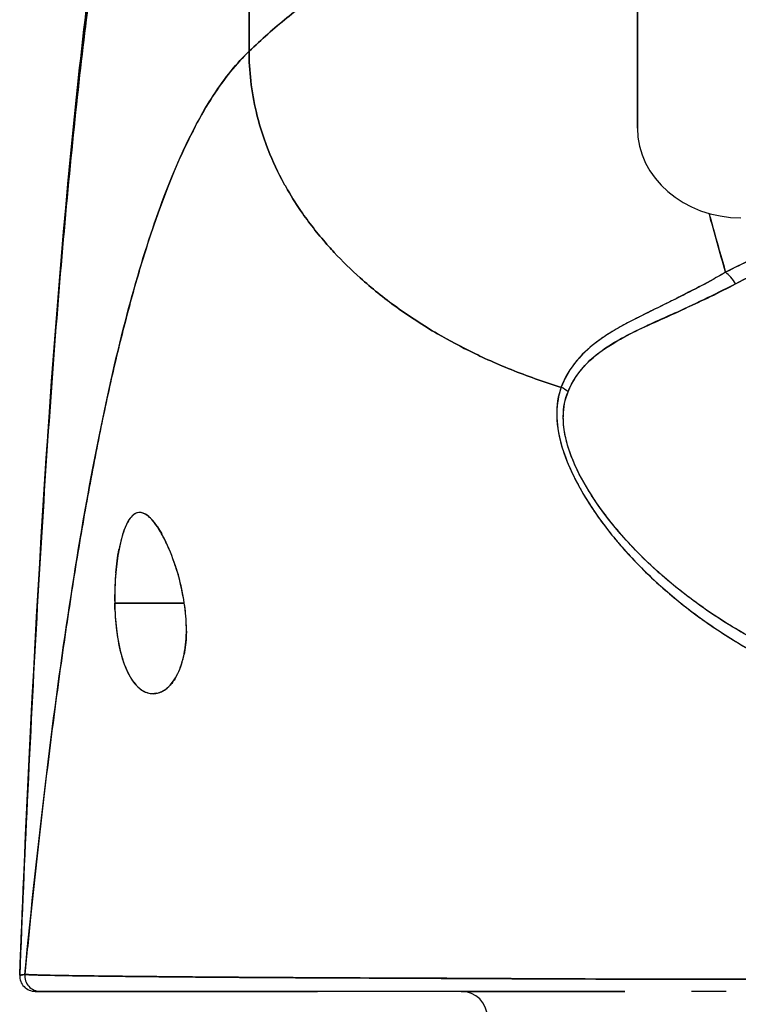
# Model space of a CAD drawing. Extents: x 785 to 1232, y 18 to 306.
# Tile 7 of 232: x 904.721 to 905.267, y 109.69 to 110.438. Entities that reach past the tile are written whole.
import ezdxf

# ---------------------------------------------------------------- set-up
doc = ezdxf.new("R2010")
doc.units = 0
doc.header["$LTSCALE"] = 4
doc.header["$MEASUREMENT"] = 0
doc.layers.get('0').update_dxf_attribs({"linetype": 'CONTINUOUS'})

msp = doc.modelspace()

# ---------------------------------------------------------------- linework, layer by layer
for p, q in [((904.8951, 110.41431), (904.8951, 110.69957)), ((904.8951, 110.69957), (904.8951, 110.41431)), ((905.19038, 110.35589), (905.19038, 110.53247)), ((905.19038, 110.53247), (905.19038, 110.35589)), ((905.22975, 110.23125), (905.22975, 110.23119)), ((905.22975, 110.23119), (905.22975, 110.23125)), ((905.21006, 110.21143), (905.21006, 110.21112)), ((905.1638, 110.05575), (905.16381, 110.05575)), ((905.17059, 110.05575), (905.17069, 110.05575)), ((904.79291, 109.99472), (904.84585, 109.99472)), ((904.84585, 109.99472), (904.79291, 109.99472)), ((905.2233, 109.99472), (905.22334, 109.99472)), ((905.22334, 109.99472), (905.2233, 109.99472)), ((905.08914, 109.70913), (905.08914, 109.70915)), ((905.09097, 109.70913), (905.09097, 109.70914)), ((905.10714, 109.70906), (905.10714, 109.70905)), ((905.22233, 109.70872), (905.22233, 109.70872)), ((905.22975, 109.70872), (905.22975, 109.70872))]:
    msp.add_line(p, q)
for centre, radius, start, end in [((904.73248, 109.71126), 0.01181, 177.72417, 270), ((904.73248, 109.71126), 0.01181, 177.72417, 270), ((905.05652, 109.67976), 0.01969, 0, 90)]:
    msp.add_arc(centre, radius, start, end)
for centre, major_axis, ratio, start_param, end_param in [((905.26912, 110.35589), (-0.07874, 0), 0.866025, 0, 1.570796), ((905.25744, 110.23073), (-0.00951, 0.01768), 0.499901, 4.830882, 5.460411), ((905.25744, 110.23073), (0.00951, -0.01768), 0.499899, 1.6893, 2.318827), ((905.12449, 110.14547), (0.01865, -0.00744), 0.769724, 1.130256, 1.447596), ((905.12449, 110.14547), (-0.01865, 0.00744), 0.769703, 4.272056, 4.589451), ((904.73635, 109.71126), (0, -0.01181), 0.999969, 4.618394, 6.283185), ((904.73635, 109.71126), (-0.00111, -0.01176), 0.999969, 4.712389, 6.37718)]:
    msp.add_ellipse(centre, major_axis=major_axis, ratio=ratio, start_param=start_param, end_param=end_param)
for points, knots in [([(905.09195, 110.58658), (905.087, 110.57716), (905.0814, 110.5686), (905.07523, 110.56067), (905.06907, 110.55274), (905.06235, 110.54545), (905.05516, 110.53856), (905.04797, 110.53167), (905.04031, 110.52518), (905.03228, 110.51888), (905.02424, 110.51259), (905.01584, 110.50647), (905.00714, 110.50034), (904.99845, 110.49421), (904.98948, 110.48806), (904.98031, 110.4817), (904.97114, 110.47533), (904.96178, 110.46876), (904.95232, 110.4618), (904.94286, 110.45485), (904.9333, 110.44751), (904.92374, 110.43964), (904.91417, 110.43177), (904.90459, 110.42337), (904.8951, 110.41431)], [0, 0, 0, 0, 0.125, 0.125, 0.125, 0.25, 0.25, 0.25, 0.375, 0.375, 0.375, 0.5, 0.5, 0.5, 0.625, 0.625, 0.625, 0.75, 0.75, 0.75, 0.875001, 0.875001, 0.875001, 1, 1, 1, 1]), ([(904.8951, 110.41431), (904.90459, 110.42337), (904.91416, 110.43177), (904.92373, 110.43964), (904.9333, 110.44751), (904.94286, 110.45484), (904.95231, 110.4618), (904.96177, 110.46876), (904.97113, 110.47533), (904.9803, 110.48169), (904.98947, 110.48806), (904.99845, 110.49421), (905.00714, 110.50034), (905.01583, 110.50647), (905.02424, 110.51258), (905.03227, 110.51888), (905.04031, 110.52518), (905.04797, 110.53167), (905.05516, 110.53856), (905.06235, 110.54545), (905.06907, 110.55274), (905.07523, 110.56067), (905.0814, 110.5686), (905.087, 110.57716), (905.09195, 110.58658)], [0, 0, 0, 0, 0.124961, 0.124961, 0.124961, 0.249967, 0.249967, 0.249967, 0.374972, 0.374972, 0.374972, 0.499978, 0.499978, 0.499978, 0.624983, 0.624983, 0.624983, 0.749989, 0.749989, 0.749989, 0.874994, 0.874994, 0.874994, 1, 1, 1, 1]), ([(904.72068, 109.71173), (904.72986, 109.94075), (904.74191, 110.15925), (904.7688, 110.42982), (904.77803, 110.50571), (904.78991, 110.57754)], [0, 0, 0, 0, 1.849259, 1.849259, 2.628416, 2.628416, 2.628416, 2.628416]), ([(904.72068, 109.71173), (904.72272, 109.76254), (904.72485, 109.81134), (904.72709, 109.85812), (904.72933, 109.9049), (904.73166, 109.94966), (904.7341, 109.99241), (904.73653, 110.03516), (904.73907, 110.0759), (904.7417, 110.11467), (904.74434, 110.15345), (904.74707, 110.19025), (904.74991, 110.22514), (904.75274, 110.26003), (904.75568, 110.293), (904.75871, 110.32412), (904.76175, 110.35525), (904.76488, 110.38453), (904.76812, 110.41205), (904.77135, 110.43956), (904.77469, 110.46531), (904.77812, 110.48939), (904.78155, 110.51346), (904.78509, 110.53586), (904.78872, 110.55668), (904.78921, 110.55949), (904.78971, 110.56228), (904.7902, 110.56504)], [0, 0, 0, 0, 0.122921, 0.122921, 0.122921, 0.245842, 0.245842, 0.245842, 0.368763, 0.368763, 0.368763, 0.491684, 0.491684, 0.491684, 0.614605, 0.614605, 0.614605, 0.737526, 0.737526, 0.737526, 0.860447, 0.860447, 0.860447, 0.983368, 0.983368, 0.983368, 1, 1, 1, 1]), ([(904.7902, 110.56504), (904.78642, 110.54395), (904.78274, 110.52119), (904.77917, 110.49664), (904.77559, 110.4721), (904.77213, 110.44577), (904.76877, 110.41756), (904.76541, 110.38935), (904.76216, 110.35926), (904.75901, 110.32719), (904.75587, 110.29513), (904.75283, 110.26109), (904.7499, 110.22501), (904.74697, 110.18893), (904.74414, 110.1508), (904.74142, 110.11055), (904.73871, 110.07031), (904.7361, 110.02796), (904.73359, 109.98347), (904.73109, 109.93897), (904.72869, 109.89232), (904.7264, 109.84351), (904.72441, 109.80121), (904.72251, 109.75728), (904.72068, 109.71173)], [0, 0, 0, 0, 0.127116, 0.127116, 0.127116, 0.254233, 0.254233, 0.254233, 0.381349, 0.381349, 0.381349, 0.508466, 0.508466, 0.508466, 0.635582, 0.635582, 0.635582, 0.762699, 0.762699, 0.762699, 0.889815, 0.889815, 0.889815, 1, 1, 1, 1]), ([(904.8951, 110.41431), (904.89033, 110.40976), (904.88563, 110.40463), (904.881, 110.39889), (904.87637, 110.39316), (904.87182, 110.38682), (904.86733, 110.37986), (904.86285, 110.3729), (904.85844, 110.36531), (904.8541, 110.35707), (904.84976, 110.34884), (904.84549, 110.33995), (904.84129, 110.33039), (904.83709, 110.32083), (904.83297, 110.31061), (904.82892, 110.29969), (904.82486, 110.28878), (904.82088, 110.27717), (904.81697, 110.26486), (904.81307, 110.25255), (904.80923, 110.23953), (904.80546, 110.2258), (904.8017, 110.21206), (904.79801, 110.19761), (904.79439, 110.18243), (904.79076, 110.16724), (904.78722, 110.15133), (904.78374, 110.13468), (904.78026, 110.11803), (904.77686, 110.10064), (904.77352, 110.08251), (904.77019, 110.06438), (904.76693, 110.04551), (904.76374, 110.02591), (904.76055, 110.0063), (904.75743, 109.98595), (904.75439, 109.96487), (904.75134, 109.94379), (904.74837, 109.92198), (904.74547, 109.89945), (904.74257, 109.87691), (904.73974, 109.85365), (904.73698, 109.82969), (904.73422, 109.80573), (904.73154, 109.78106), (904.72892, 109.7557), (904.72745, 109.74147), (904.72601, 109.72702), (904.72459, 109.71237)], [0, 0, 0, 0, 0.06426, 0.06426, 0.06426, 0.128523, 0.128523, 0.128523, 0.192785, 0.192785, 0.192785, 0.257047, 0.257047, 0.257047, 0.321309, 0.321309, 0.321309, 0.385571, 0.385571, 0.385571, 0.449834, 0.449834, 0.449834, 0.514096, 0.514096, 0.514096, 0.578358, 0.578358, 0.578358, 0.64262, 0.64262, 0.64262, 0.706882, 0.706882, 0.706882, 0.771145, 0.771145, 0.771145, 0.835407, 0.835407, 0.835407, 0.899669, 0.899669, 0.899669, 0.963931, 0.963931, 0.963931, 1, 1, 1, 1]), ([(904.72459, 109.71237), (904.72952, 109.76317), (904.73472, 109.81143), (904.74019, 109.85698), (904.74566, 109.90254), (904.7514, 109.94539), (904.75742, 109.98546), (904.76344, 110.02552), (904.76972, 110.0628), (904.77628, 110.09727), (904.78285, 110.13175), (904.78968, 110.16342), (904.79678, 110.19233), (904.80389, 110.22125), (904.81127, 110.24741), (904.81892, 110.2709), (904.82657, 110.29439), (904.83449, 110.31523), (904.84268, 110.33353), (904.85088, 110.35183), (904.85934, 110.36761), (904.86808, 110.38102), (904.87682, 110.39442), (904.88582, 110.40546), (904.8951, 110.41431)], [0, 0, 0, 0, 0.125007, 0.125007, 0.125007, 0.250015, 0.250015, 0.250015, 0.375022, 0.375022, 0.375022, 0.50003, 0.50003, 0.50003, 0.625037, 0.625037, 0.625037, 0.750045, 0.750045, 0.750045, 0.875052, 0.875052, 0.875052, 1, 1, 1, 1]), ([(904.8951, 110.41431), (904.8951, 110.40697), (904.89552, 110.39943), (904.89639, 110.39184), (904.89731, 110.38384), (904.89872, 110.37578), (904.90064, 110.36779), (904.90121, 110.36541), (904.90183, 110.36303), (904.90249, 110.36066), (904.90417, 110.35458), (904.90614, 110.34857), (904.90838, 110.34264), (904.91167, 110.3339), (904.91554, 110.32532), (904.91998, 110.31691), (904.9214, 110.31422), (904.92288, 110.31155), (904.92442, 110.3089), (904.92789, 110.3029), (904.93167, 110.29698), (904.93572, 110.29116), (904.94175, 110.28252), (904.94839, 110.27411), (904.95563, 110.26599), (904.95701, 110.26444), (904.95841, 110.2629), (904.95983, 110.26137), (904.96604, 110.2547), (904.97265, 110.24823), (904.97963, 110.24197), (904.98397, 110.23809), (904.98844, 110.23428), (904.99307, 110.23057), (904.99769, 110.22685), (905.00245, 110.22321), (905.00735, 110.21967), (905.01228, 110.21611), (905.01735, 110.21264), (905.02255, 110.20926), (905.02773, 110.2059), (905.03304, 110.20264), (905.03848, 110.19947), (905.04722, 110.19437), (905.0563, 110.18953), (905.06567, 110.18496), (905.06785, 110.1839), (905.07005, 110.18285), (905.07226, 110.18182), (905.07806, 110.17912), (905.08396, 110.17653), (905.08995, 110.17405), (905.0959, 110.17158), (905.10194, 110.16923), (905.10805, 110.167), (905.11412, 110.16478), (905.12025, 110.16267), (905.12644, 110.16069), (905.12844, 110.16004), (905.13045, 110.15942), (905.13246, 110.1588)], [0, 0, 0, 0, 0.070424, 0.070424, 0.070424, 0.144534, 0.144534, 0.144534, 0.166667, 0.166667, 0.166667, 0.223343, 0.223343, 0.223343, 0.306734, 0.306734, 0.306734, 0.333333, 0.333333, 0.333333, 0.393545, 0.393545, 0.393545, 0.482972, 0.482972, 0.482972, 0.5, 0.5, 0.5, 0.574383, 0.574383, 0.574383, 0.620537, 0.620537, 0.620537, 0.666667, 0.666667, 0.666667, 0.713018, 0.713018, 0.713018, 0.759127, 0.759127, 0.759127, 0.833333, 0.833333, 0.833333, 0.850626, 0.850626, 0.850626, 0.895889, 0.895889, 0.895889, 0.940848, 0.940848, 0.940848, 0.985537, 0.985537, 0.985537, 1, 1, 1, 1]), ([(905.13246, 110.1588), (905.13045, 110.15942), (905.12844, 110.16004), (905.12644, 110.16069), (905.12025, 110.16267), (905.11412, 110.16478), (905.10805, 110.167), (905.10194, 110.16923), (905.0959, 110.17158), (905.08995, 110.17405), (905.08396, 110.17653), (905.07806, 110.17912), (905.07226, 110.18182), (905.07004, 110.18286), (905.06784, 110.18391), (905.06565, 110.18497), (905.05629, 110.18953), (905.04722, 110.19437), (905.03848, 110.19947), (905.02759, 110.20581), (905.01721, 110.21255), (905.00739, 110.21964), (904.99757, 110.22674), (904.98831, 110.23419), (904.97963, 110.24197), (904.97265, 110.24823), (904.96605, 110.2547), (904.95984, 110.26137), (904.95842, 110.2629), (904.95701, 110.26444), (904.95563, 110.26599), (904.94839, 110.27411), (904.94175, 110.28252), (904.93572, 110.29116), (904.93167, 110.29698), (904.92789, 110.30289), (904.92442, 110.3089), (904.92288, 110.31155), (904.9214, 110.31422), (904.91998, 110.31691), (904.91554, 110.32532), (904.91167, 110.3339), (904.90838, 110.34264), (904.90615, 110.34855), (904.90419, 110.35455), (904.9025, 110.3606), (904.90184, 110.36299), (904.90121, 110.36539), (904.90064, 110.36779), (904.89872, 110.37578), (904.89731, 110.38384), (904.89639, 110.39184), (904.89552, 110.39943), (904.8951, 110.40697), (904.8951, 110.41431)], [0, 0, 0, 0, 0.014459, 0.014459, 0.014459, 0.059137, 0.059137, 0.059137, 0.104088, 0.104088, 0.104088, 0.149345, 0.149345, 0.149345, 0.166667, 0.166667, 0.166667, 0.24084, 0.24084, 0.24084, 0.33319, 0.33319, 0.33319, 0.425633, 0.425633, 0.425633, 0.5, 0.5, 0.5, 0.517058, 0.517058, 0.517058, 0.606462, 0.606462, 0.606462, 0.666667, 0.666667, 0.666667, 0.693307, 0.693307, 0.693307, 0.776791, 0.776791, 0.776791, 0.833333, 0.833333, 0.833333, 0.855634, 0.855634, 0.855634, 0.929684, 0.929684, 0.929684, 1, 1, 1, 1]), ([(905.24483, 110.29103), (905.24528, 110.28941), (905.24572, 110.28779), (905.24618, 110.28617), (905.24977, 110.27321), (905.25354, 110.25991), (905.25745, 110.24625)], [0.8361427, 0.8361427, 0.8361427, 0.8361427, 0.8544, 0.8544, 0.8544, 1, 1, 1, 1]), ([(905.43841, 110.28906), (905.43565, 110.289), (905.43289, 110.28892), (905.43014, 110.28882), (905.41388, 110.28824), (905.39781, 110.28687), (905.38201, 110.28472), (905.37911, 110.28433), (905.37623, 110.28391), (905.37335, 110.28346), (905.36111, 110.28156), (905.34902, 110.27918), (905.3373, 110.27632), (905.32868, 110.27421), (905.32026, 110.27185), (905.31209, 110.26924), (905.30663, 110.26749), (905.30129, 110.26563), (905.29603, 110.26364), (905.28272, 110.25862), (905.27002, 110.25285), (905.25745, 110.24625)], [0, 0, 0, 0, 0.041691, 0.041691, 0.041691, 0.288189, 0.288189, 0.288189, 0.333333, 0.333333, 0.333333, 0.525455, 0.525455, 0.525455, 0.666667, 0.666667, 0.666667, 0.761007, 0.761007, 0.761007, 1, 1, 1, 1]), ([(905.43841, 110.28906), (905.41984, 110.28869), (905.40146, 110.28731), (905.38358, 110.28493), (905.37965, 110.28441), (905.37575, 110.28384), (905.37187, 110.28323), (905.35224, 110.28011), (905.33329, 110.27576), (905.31551, 110.2703), (905.31379, 110.26978), (905.31208, 110.26924), (905.31039, 110.26869), (905.29114, 110.26247), (905.27337, 110.25492), (905.25745, 110.24625)], [0, 0, 0, 0, 0.27332, 0.27332, 0.27332, 0.333333, 0.333333, 0.333333, 0.637277, 0.637277, 0.637277, 0.666667, 0.666667, 0.666667, 1, 1, 1, 1]), ([(905.26509, 110.23755), (905.28202, 110.2467), (905.30084, 110.25438), (905.32082, 110.26048), (905.34156, 110.26682), (905.36355, 110.27145), (905.38616, 110.27443), (905.40346, 110.27671), (905.42112, 110.27802), (905.4388, 110.27836)], [0, 0, 0, 0, 0.353142, 0.353142, 0.353142, 0.719555, 0.719555, 0.719555, 1, 1, 1, 1]), ([(905.26509, 110.23755), (905.28046, 110.24589), (905.29741, 110.25301), (905.31584, 110.25892), (905.33426, 110.26483), (905.35417, 110.26952), (905.37483, 110.27279), (905.39548, 110.27606), (905.41688, 110.2779), (905.4388, 110.27836)], [0, 0, 0, 0, 0.333333, 0.333333, 0.333333, 0.666667, 0.666667, 0.666667, 1, 1, 1, 1]), ([(905.25745, 110.24625), (905.25337, 110.2439), (905.24935, 110.24167), (905.2454, 110.23952), (905.24097, 110.2371), (905.23662, 110.2348), (905.23237, 110.2326), (905.22833, 110.23051), (905.22438, 110.2285), (905.22054, 110.22657), (905.22011, 110.22636), (905.21969, 110.22615), (905.21927, 110.22593), (905.21462, 110.22361), (905.21012, 110.2214), (905.20579, 110.21927), (905.20096, 110.21689), (905.19633, 110.21461), (905.19189, 110.21236), (905.19086, 110.21184), (905.18983, 110.21132), (905.18882, 110.2108), (905.18482, 110.20875), (905.18098, 110.20672), (905.17734, 110.20468), (905.17526, 110.20351), (905.17325, 110.20234), (905.17129, 110.20117), (905.16845, 110.19945), (905.16574, 110.19772), (905.16318, 110.19594), (905.1627, 110.19561), (905.16223, 110.19528), (905.16176, 110.19494), (905.15511, 110.19019), (905.14946, 110.18513), (905.14469, 110.17955), (905.14458, 110.17942), (905.14448, 110.1793), (905.14437, 110.17917), (905.13919, 110.17304), (905.13507, 110.1663), (905.13246, 110.1588)], [0, 0, 0, 0, 0.062727, 0.062727, 0.062727, 0.133158, 0.133158, 0.133158, 0.2, 0.2, 0.2, 0.2074, 0.2074, 0.2074, 0.288525, 0.288525, 0.288525, 0.378924, 0.378924, 0.378924, 0.4, 0.4, 0.4, 0.483407, 0.483407, 0.483407, 0.530937, 0.530937, 0.530937, 0.6, 0.6, 0.6, 0.612912, 0.612912, 0.612912, 0.795849, 0.795849, 0.795849, 0.8, 0.8, 0.8, 1, 1, 1, 1]), ([(905.25745, 110.24625), (905.2447, 110.23883), (905.23247, 110.23249), (905.22105, 110.2268), (905.21786, 110.22521), (905.21474, 110.22367), (905.21168, 110.22218), (905.20373, 110.21828), (905.19627, 110.21465), (905.1893, 110.21108), (905.18397, 110.20836), (905.17893, 110.20567), (905.17424, 110.20292), (905.16992, 110.20039), (905.16587, 110.19783), (905.16213, 110.19517), (905.15648, 110.19116), (905.15152, 110.18693), (905.14733, 110.18248), (905.14552, 110.18057), (905.14385, 110.17861), (905.14232, 110.17662), (905.13794, 110.17091), (905.13471, 110.16491), (905.13246, 110.1588)], [0, 0, 0, 0, 0.195442, 0.195442, 0.195442, 0.25, 0.25, 0.25, 0.391676, 0.391676, 0.391676, 0.5, 0.5, 0.5, 0.599609, 0.599609, 0.599609, 0.75, 0.75, 0.75, 0.814803, 0.814803, 0.814803, 1, 1, 1, 1]), ([(905.13762, 110.15528), (905.14004, 110.1614), (905.14345, 110.16699), (905.14764, 110.17205), (905.15308, 110.17861), (905.15981, 110.18429), (905.16747, 110.18937), (905.17381, 110.19358), (905.18079, 110.19737), (905.18816, 110.20112), (905.19032, 110.20222), (905.19252, 110.20331), (905.19475, 110.20438), (905.20507, 110.20933), (905.21605, 110.21405), (905.2273, 110.21912), (905.23966, 110.22468), (905.25236, 110.23066), (905.26509, 110.23755)], [0, 0, 0, 0, 0.148428, 0.148428, 0.148428, 0.340764, 0.340764, 0.340764, 0.5, 0.5, 0.5, 0.546721, 0.546721, 0.546721, 0.762825, 0.762825, 0.762825, 1, 1, 1, 1]), ([(905.13762, 110.15528), (905.14083, 110.16341), (905.14583, 110.17103), (905.15296, 110.17802), (905.16009, 110.18501), (905.16935, 110.19138), (905.18046, 110.19725), (905.19157, 110.20313), (905.20452, 110.2085), (905.21866, 110.21502), (905.2328, 110.22155), (905.24813, 110.22923), (905.26509, 110.23755)], [0, 0, 0, 0, 0.25, 0.25, 0.25, 0.5, 0.5, 0.5, 0.75, 0.75, 0.75, 1, 1, 1, 1]), ([(905.13246, 110.1588), (905.12994, 110.15245), (905.12882, 110.14526), (905.12904, 110.13712), (905.12927, 110.12898), (905.13085, 110.11988), (905.13412, 110.10999), (905.13427, 110.10956), (905.13442, 110.10912), (905.13457, 110.10868), (905.13784, 110.09916), (905.14266, 110.08895), (905.14887, 110.07832), (905.1497, 110.0769), (905.15055, 110.07547), (905.15143, 110.07404), (905.15677, 110.06534), (905.16304, 110.05639), (905.17028, 110.04733), (905.1712, 110.04618), (905.17213, 110.04504), (905.17307, 110.04389), (905.17481, 110.04179), (905.17659, 110.03968), (905.17843, 110.03757), (905.18684, 110.02791), (905.19637, 110.01819), (905.20698, 110.00861), (905.2073, 110.00832), (905.20762, 110.00804), (905.20793, 110.00775), (905.21706, 109.99958), (905.22698, 109.9915), (905.23795, 109.98355), (905.23855, 109.98312), (905.23915, 109.98269), (905.23975, 109.98225), (905.24349, 109.97958), (905.24734, 109.97692), (905.25131, 109.97428), (905.2564, 109.9709), (905.26169, 109.96755), (905.26713, 109.96427), (905.27598, 109.95894), (905.28523, 109.95379), (905.29467, 109.94901), (905.29862, 109.947), (905.3026, 109.94506), (905.3066, 109.9432), (905.31109, 109.9411), (905.31559, 109.9391), (905.32009, 109.9372), (905.33502, 109.93088), (905.34992, 109.92558), (905.36396, 109.92113)], [0, 0, 0, 0, 0.125, 0.125, 0.125, 0.25, 0.25, 0.25, 0.255535, 0.255535, 0.255535, 0.375, 0.375, 0.375, 0.39094, 0.39094, 0.39094, 0.487767, 0.487767, 0.487767, 0.5, 0.5, 0.5, 0.522422, 0.522422, 0.522422, 0.625, 0.625, 0.625, 0.628055, 0.628055, 0.628055, 0.715688, 0.715688, 0.715688, 0.720466, 0.720466, 0.720466, 0.75, 0.75, 0.75, 0.787783, 0.787783, 0.787783, 0.849243, 0.849243, 0.849243, 0.875, 0.875, 0.875, 0.903965, 0.903965, 0.903965, 1, 1, 1, 1]), ([(905.13246, 110.1588), (905.13036, 110.15288), (905.12918, 110.14632), (905.12907, 110.13935), (905.12905, 110.13812), (905.12906, 110.13688), (905.1291, 110.13563), (905.12936, 110.12842), (905.13073, 110.12087), (905.13322, 110.11278), (905.13362, 110.11149), (905.13405, 110.11019), (905.1345, 110.10887), (905.13703, 110.10157), (905.14045, 110.09381), (905.14472, 110.08576), (905.14606, 110.08324), (905.14748, 110.08069), (905.14899, 110.07812), (905.15235, 110.07237), (905.15614, 110.0665), (905.16034, 110.06055), (905.16402, 110.05533), (905.16803, 110.05005), (905.17237, 110.04475), (905.17452, 110.04212), (905.17674, 110.03949), (905.17905, 110.03686), (905.18626, 110.02863), (905.19426, 110.02036), (905.20311, 110.01215), (905.2037, 110.0116), (905.20429, 110.01105), (905.20489, 110.01051), (905.21347, 110.00266), (905.22282, 109.99487), (905.23298, 109.98725), (905.23755, 109.98382), (905.24228, 109.98043), (905.24718, 109.97707), (905.25245, 109.97347), (905.25791, 109.96992), (905.26356, 109.96643), (905.2725, 109.96092), (905.28194, 109.95556), (905.29191, 109.95042), (905.29454, 109.94906), (905.29721, 109.94772), (905.29992, 109.9464), (905.30579, 109.94352), (905.31184, 109.94073), (905.31807, 109.93803), (905.32583, 109.93466), (905.33386, 109.93145), (905.34215, 109.92842), (905.34923, 109.92584), (905.35651, 109.9234), (905.36396, 109.92113)], [0, 0, 0, 0, 0.106229, 0.106229, 0.106229, 0.125, 0.125, 0.125, 0.232823, 0.232823, 0.232823, 0.25, 0.25, 0.25, 0.345204, 0.345204, 0.345204, 0.375, 0.375, 0.375, 0.441581, 0.441581, 0.441581, 0.5, 0.5, 0.5, 0.528868, 0.528868, 0.528868, 0.618969, 0.618969, 0.618969, 0.625, 0.625, 0.625, 0.711204, 0.711204, 0.711204, 0.75, 0.75, 0.75, 0.791698, 0.791698, 0.791698, 0.857612, 0.857612, 0.857612, 0.875, 0.875, 0.875, 0.912763, 0.912763, 0.912763, 0.959824, 0.959824, 0.959824, 1, 1, 1, 1]), ([(905.36797, 109.93106), (905.36075, 109.93308), (905.35359, 109.93529), (905.34648, 109.93769), (905.33847, 109.94039), (905.33055, 109.94333), (905.32271, 109.94651), (905.31397, 109.95005), (905.30535, 109.95389), (905.29687, 109.958), (905.29178, 109.96048), (905.28674, 109.96305), (905.28175, 109.96573), (905.2774, 109.96806), (905.2731, 109.97048), (905.26884, 109.97297), (905.25844, 109.97905), (905.24833, 109.98558), (905.23856, 109.99254), (905.22824, 109.9999), (905.2183, 110.00774), (905.20883, 110.01604), (905.20792, 110.01684), (905.20702, 110.01764), (905.20613, 110.01844), (905.1986, 110.02517), (905.19143, 110.03218), (905.18468, 110.03945), (905.17791, 110.04672), (905.17156, 110.05426), (905.16573, 110.06201), (905.15984, 110.06984), (905.15447, 110.07789), (905.14987, 110.08607), (905.14977, 110.08623), (905.14968, 110.08639), (905.14959, 110.08655), (905.14491, 110.09494), (905.14094, 110.10346), (905.13822, 110.1118), (905.13696, 110.11568), (905.13597, 110.11952), (905.13527, 110.12326), (905.1344, 110.12798), (905.13397, 110.13259), (905.13406, 110.137), (905.13418, 110.1436), (905.13544, 110.14973), (905.13762, 110.15528)], [0, 0, 0, 0, 0.060401, 0.060401, 0.060401, 0.128439, 0.128439, 0.128439, 0.204371, 0.204371, 0.204371, 0.25, 0.25, 0.25, 0.289854, 0.289854, 0.289854, 0.38726, 0.38726, 0.38726, 0.490155, 0.490155, 0.490155, 0.5, 0.5, 0.5, 0.582487, 0.582487, 0.582487, 0.665027, 0.665027, 0.665027, 0.748353, 0.748353, 0.748353, 0.75, 0.75, 0.75, 0.835339, 0.835339, 0.835339, 0.875, 0.875, 0.875, 0.925032, 0.925032, 0.925032, 1, 1, 1, 1]), ([(905.36797, 109.93106), (905.35451, 109.93478), (905.34056, 109.93942), (905.32589, 109.94524), (905.31122, 109.95107), (905.29583, 109.9581), (905.28031, 109.96651), (905.26479, 109.97492), (905.24916, 109.98476), (905.23532, 109.99483), (905.22148, 110.0049), (905.20938, 110.01512), (905.19865, 110.02537), (905.18792, 110.03561), (905.17857, 110.04589), (905.17047, 110.05602), (905.16238, 110.06615), (905.15554, 110.07613), (905.15007, 110.08572), (905.14459, 110.09531), (905.14047, 110.1045), (905.13783, 110.11302), (905.13519, 110.12154), (905.13403, 110.1294), (905.13403, 110.13648), (905.13404, 110.14355), (905.1352, 110.14984), (905.13762, 110.15528)], [0, 0, 0, 0, 0.111111, 0.111111, 0.111111, 0.222222, 0.222222, 0.222222, 0.333333, 0.333333, 0.333333, 0.444444, 0.444444, 0.444444, 0.555556, 0.555556, 0.555556, 0.666667, 0.666667, 0.666667, 0.777778, 0.777778, 0.777778, 0.888889, 0.888889, 0.888889, 1, 1, 1, 1]), ([(904.84585, 109.99472), (904.84483, 110.00183), (904.84332, 110.00867), (904.84135, 110.01558), (904.83937, 110.02249), (904.83695, 110.02948), (904.83434, 110.03567), (904.83275, 110.03942), (904.8311, 110.04288), (904.82943, 110.04598), (904.82834, 110.048), (904.82726, 110.04986), (904.82617, 110.05155), (904.82343, 110.05582), (904.82076, 110.05897), (904.81826, 110.06096), (904.81576, 110.06295), (904.81343, 110.06378), (904.81128, 110.06359), (904.80953, 110.06345), (904.80789, 110.06263), (904.80635, 110.06116), (904.806, 110.06083), (904.80565, 110.06046), (904.80531, 110.06005), (904.80347, 110.05789), (904.80177, 110.05477), (904.80022, 110.05063), (904.79867, 110.04649), (904.79728, 110.04134), (904.79614, 110.03537), (904.79598, 110.03455), (904.79583, 110.0337), (904.79568, 110.03285), (904.79476, 110.02752), (904.79405, 110.02167), (904.79357, 110.01575), (904.79301, 110.00888), (904.79277, 110.00193), (904.79291, 109.99472)], [0, 0, 0, 0, 0.1, 0.1, 0.1, 0.2, 0.2, 0.2, 0.2605674, 0.2605674, 0.2605674, 0.3, 0.3, 0.3, 0.4, 0.4, 0.4, 0.5, 0.5, 0.5, 0.5813015, 0.5813015, 0.5813015, 0.6, 0.6, 0.6, 0.7, 0.7, 0.7, 0.8, 0.8, 0.8, 0.8138596, 0.8138596, 0.8138596, 0.9, 0.9, 0.9, 0.9999975, 0.9999975, 0.9999975, 0.9999975]), ([(904.84585, 109.99472), (904.84461, 110.00227), (904.84297, 110.00999), (904.84081, 110.01745), (904.83865, 110.02491), (904.83598, 110.03212), (904.83313, 110.03844), (904.83028, 110.04476), (904.82726, 110.0502), (904.82428, 110.05434), (904.82131, 110.05847), (904.81837, 110.06131), (904.81561, 110.06267), (904.81285, 110.06403), (904.81027, 110.06392), (904.80791, 110.0624), (904.80554, 110.06087), (904.8034, 110.05793), (904.80152, 110.05379), (904.79964, 110.04966), (904.79803, 110.04434), (904.79671, 110.03818), (904.79539, 110.03203), (904.79437, 110.02503), (904.79372, 110.01763), (904.79308, 110.01024), (904.79282, 110.00246), (904.79291, 109.99472)], [0, 0, 0, 0, 0.111111, 0.111111, 0.111111, 0.222222, 0.222222, 0.222222, 0.333333, 0.333333, 0.333333, 0.444444, 0.444444, 0.444444, 0.555556, 0.555556, 0.555556, 0.666667, 0.666667, 0.666667, 0.777778, 0.777778, 0.777778, 0.888889, 0.888889, 0.888889, 1, 1, 1, 1]), ([(904.79291, 109.99472), (904.79292, 109.99387), (904.79294, 109.99301), (904.79296, 109.99217), (904.79315, 109.98548), (904.79363, 109.97904), (904.79447, 109.97276), (904.79542, 109.96568), (904.79682, 109.95881), (904.7987, 109.95269), (904.80057, 109.94657), (904.80292, 109.9412), (904.8057, 109.93693), (904.80684, 109.93519), (904.80804, 109.93363), (904.8093, 109.93228), (904.81112, 109.93031), (904.81305, 109.92876), (904.81501, 109.9277), (904.81832, 109.9259), (904.82171, 109.92546), (904.82491, 109.92611), (904.82811, 109.92676), (904.83112, 109.92848), (904.83382, 109.93106), (904.83653, 109.93363), (904.83893, 109.93706), (904.84094, 109.94121), (904.84295, 109.94535), (904.84458, 109.95022), (904.84569, 109.95588), (904.8468, 109.96154), (904.8474, 109.96799), (904.84742, 109.97453), (904.84742, 109.97599), (904.8474, 109.97746), (904.84735, 109.97893), (904.84716, 109.98405), (904.84665, 109.98927), (904.84585, 109.99472)], [0, 0, 0, 0, 0.011257, 0.011257, 0.011257, 0.1, 0.1, 0.1, 0.2, 0.2, 0.2, 0.3, 0.3, 0.3, 0.340774, 0.340774, 0.340774, 0.4, 0.4, 0.4, 0.5, 0.5, 0.5, 0.6, 0.6, 0.6, 0.7, 0.7, 0.7, 0.8, 0.8, 0.8, 0.9, 0.9, 0.9, 0.92235, 0.92235, 0.92235, 1, 1, 1, 1]), ([(904.79291, 109.99472), (904.79299, 109.98769), (904.79347, 109.9806), (904.79433, 109.97382), (904.7952, 109.96704), (904.79644, 109.96056), (904.79811, 109.95469), (904.79977, 109.94882), (904.80185, 109.94356), (904.80433, 109.9392), (904.80681, 109.93483), (904.80968, 109.93137), (904.81285, 109.92907), (904.81601, 109.92677), (904.81946, 109.92565), (904.8229, 109.92585), (904.82635, 109.92605), (904.82979, 109.92756), (904.83287, 109.9302), (904.83596, 109.93284), (904.83868, 109.93658), (904.84087, 109.94106), (904.84306, 109.94554), (904.84471, 109.95074), (904.8458, 109.95644), (904.84689, 109.96214), (904.84742, 109.96835), (904.84742, 109.97482), (904.84742, 109.98129), (904.84691, 109.98802), (904.84585, 109.99472)], [0, 0, 0, 0, 0.1, 0.1, 0.1, 0.2, 0.2, 0.2, 0.3, 0.3, 0.3, 0.4, 0.4, 0.4, 0.5, 0.5, 0.5, 0.6, 0.6, 0.6, 0.7, 0.7, 0.7, 0.8, 0.8, 0.8, 0.9, 0.9, 0.9, 1, 1, 1, 1]), ([(904.84741, 109.97348), (904.8474, 109.97252), (904.84738, 109.97158), (904.84716, 109.96529), (904.84658, 109.96027), (904.84564, 109.95566)], [-0.51978491, -0.51978491, -0.51978491, -0.51978491, -0.51211294, -0.51211294, -0.46860485, -0.46860485, -0.46860485, -0.46860485]), ([(904.84077, 109.94086), (904.83941, 109.93809), (904.83788, 109.93569), (904.83547, 109.93273), (904.83468, 109.93188), (904.83388, 109.93111)], [-0.41536137, -0.41536137, -0.41536137, -0.41536137, -0.37989283, -0.37989283, -0.3634503, -0.3634503, -0.3634503, -0.3634503]), ([(904.72459, 109.71237), (904.72441, 109.7122), (904.72423, 109.71213), (904.72406, 109.71209), (904.72394, 109.71207), (904.72381, 109.71207), (904.72369, 109.71207), (904.72368, 109.71207), (904.72367, 109.71208), (904.72365, 109.71208), (904.72354, 109.71209), (904.72342, 109.7121), (904.72331, 109.71211), (904.72321, 109.71213), (904.72311, 109.71214), (904.72302, 109.71214), (904.72297, 109.71214), (904.72293, 109.71214), (904.72289, 109.71214), (904.72284, 109.71214), (904.7228, 109.71214), (904.72275, 109.71214), (904.72267, 109.71213), (904.72259, 109.71212), (904.72251, 109.7121), (904.72238, 109.71207), (904.72226, 109.71203), (904.72214, 109.71198), (904.72212, 109.71197), (904.7221, 109.71197), (904.72207, 109.71196), (904.72194, 109.71191), (904.72181, 109.71185), (904.72169, 109.7118), (904.72162, 109.71178), (904.72156, 109.71176), (904.7215, 109.71175), (904.72144, 109.71174), (904.7214, 109.71174), (904.72135, 109.71174), (904.7213, 109.71174), (904.72125, 109.71175), (904.7212, 109.71177), (904.72115, 109.71179), (904.72111, 109.71182), (904.72107, 109.71185), (904.72107, 109.71185), (904.72107, 109.71185), (904.72107, 109.71186), (904.72102, 109.71189), (904.72099, 109.71193), (904.72095, 109.71197), (904.72091, 109.71202), (904.72088, 109.71206), (904.72085, 109.71208), (904.72084, 109.71208), (904.72083, 109.71209), (904.72083, 109.71209), (904.7208, 109.71209), (904.72078, 109.71208), (904.72076, 109.71205), (904.72073, 109.712), (904.72071, 109.71189), (904.72068, 109.71173)], [0, 0, 0, 0, 0.081335, 0.081335, 0.081335, 0.142857, 0.142857, 0.142857, 0.149075, 0.149075, 0.149075, 0.208369, 0.208369, 0.208369, 0.261718, 0.261718, 0.261718, 0.285714, 0.285714, 0.285714, 0.31059, 0.31059, 0.31059, 0.356152, 0.356152, 0.356152, 0.428571, 0.428571, 0.428571, 0.441332, 0.441332, 0.441332, 0.524105, 0.524105, 0.524105, 0.571429, 0.571429, 0.571429, 0.612746, 0.612746, 0.612746, 0.661888, 0.661888, 0.661888, 0.714286, 0.714286, 0.714286, 0.715129, 0.715129, 0.715129, 0.773301, 0.773301, 0.773301, 0.837913, 0.837913, 0.837913, 0.857143, 0.857143, 0.857143, 0.911653, 0.911653, 0.911653, 1, 1, 1, 1]), ([(904.72068, 109.71173), (904.72076, 109.71174), (904.7209, 109.71177), (904.72115, 109.7118), (904.72121, 109.71181), (904.72128, 109.71182), (904.72135, 109.71183), (904.72155, 109.71187), (904.7218, 109.7119), (904.72206, 109.71195), (904.72226, 109.71198), (904.72248, 109.71202), (904.72271, 109.71206), (904.72285, 109.71208), (904.72299, 109.71211), (904.72314, 109.71213), (904.72355, 109.7122), (904.72401, 109.71228), (904.72459, 109.71237)], [0, 0, 0, 0, 0.266519, 0.266519, 0.266519, 0.333333, 0.333333, 0.333333, 0.518206, 0.518206, 0.518206, 0.666667, 0.666667, 0.666667, 0.753542, 0.753542, 0.753542, 1, 1, 1, 1]), ([(904.72459, 109.71237), (904.72467, 109.71233), (904.72496, 109.71229), (904.72545, 109.71225), (904.72597, 109.7122), (904.72672, 109.71216), (904.7277, 109.71212), (904.72867, 109.71207), (904.72986, 109.71203), (904.73128, 109.71198), (904.73266, 109.71194), (904.73427, 109.7119), (904.73609, 109.71185), (904.73655, 109.71184), (904.73703, 109.71183), (904.73753, 109.71181), (904.73893, 109.71178), (904.74045, 109.71175), (904.74207, 109.71171), (904.74425, 109.71167), (904.74663, 109.71162), (904.74921, 109.71158), (904.75195, 109.71153), (904.75491, 109.71148), (904.7581, 109.71143), (904.76159, 109.71137), (904.76534, 109.71132), (904.76936, 109.71126), (904.7708, 109.71124), (904.77228, 109.71122), (904.77379, 109.7112), (904.77671, 109.71116), (904.77976, 109.71112), (904.78294, 109.71108), (904.78798, 109.71102), (904.79334, 109.71096), (904.799, 109.7109), (904.80491, 109.71083), (904.81116, 109.71077), (904.81772, 109.7107), (904.82234, 109.71066), (904.82712, 109.71061), (904.83204, 109.71057), (904.83443, 109.71054), (904.83684, 109.71052), (904.83929, 109.7105), (904.84713, 109.71043), (904.85532, 109.71036), (904.86386, 109.71029), (904.87266, 109.71022), (904.88183, 109.71016), (904.89133, 109.71009), (904.89738, 109.71005), (904.90356, 109.71001), (904.90988, 109.70998), (904.91258, 109.70996), (904.91532, 109.70995), (904.91807, 109.70993), (904.92612, 109.70989), (904.93437, 109.70984), (904.94285, 109.7098), (904.95048, 109.70977), (904.95829, 109.70973), (904.9663, 109.70969), (904.97382, 109.70966), (904.98151, 109.70963), (904.9894, 109.70959), (904.99459, 109.70957), (904.99986, 109.70954), (905.00522, 109.70952), (905.00784, 109.70951), (905.01048, 109.7095), (905.01313, 109.70949), (905.02123, 109.70945), (905.02951, 109.70941), (905.03791, 109.70937), (905.04651, 109.70933), (905.05523, 109.70929), (905.06401, 109.70925), (905.07322, 109.70921), (905.0825, 109.70917), (905.09179, 109.70912), (905.10022, 109.70908), (905.10865, 109.70905), (905.11703, 109.70901), (905.11789, 109.70901), (905.11876, 109.709), (905.11962, 109.709), (905.12801, 109.70896), (905.13635, 109.70893), (905.14464, 109.70889), (905.15221, 109.70887), (905.15973, 109.70884), (905.16721, 109.70882), (905.174, 109.70879), (905.18075, 109.70878), (905.18747, 109.70876), (905.19354, 109.70875), (905.19958, 109.70874), (905.2056, 109.70873), (905.21105, 109.70872), (905.21648, 109.70872), (905.2219, 109.70872), (905.22383, 109.70872), (905.22576, 109.70872), (905.22768, 109.70872), (905.23075, 109.70872), (905.23382, 109.70872), (905.23689, 109.70873), (905.24166, 109.70873), (905.24642, 109.70874), (905.25119, 109.70875), (905.25593, 109.70876), (905.26069, 109.70878), (905.26545, 109.7088), (905.27041, 109.70881), (905.27539, 109.70883), (905.28039, 109.70886), (905.28581, 109.70888), (905.29126, 109.70891), (905.29674, 109.70894), (905.30264, 109.70897), (905.30859, 109.709), (905.3146, 109.70903), (905.32011, 109.70906), (905.32568, 109.7091), (905.33131, 109.70913), (905.3334, 109.70914), (905.33549, 109.70916), (905.33759, 109.70917), (905.34039, 109.70918), (905.34321, 109.7092), (905.34605, 109.70922), (905.35042, 109.70925), (905.35483, 109.70927), (905.35928, 109.7093), (905.36332, 109.70933), (905.36738, 109.70935), (905.37147, 109.70938), (905.37521, 109.7094), (905.37897, 109.70943), (905.38276, 109.70945), (905.38623, 109.70948), (905.38971, 109.7095), (905.39322, 109.70953), (905.39645, 109.70955), (905.39969, 109.70957), (905.40294, 109.7096), (905.40595, 109.70962), (905.40897, 109.70964), (905.412, 109.70966), (905.4148, 109.70968), (905.41762, 109.7097), (905.42045, 109.70973), (905.42309, 109.70974), (905.42573, 109.70977), (905.42838, 109.70979), (905.43086, 109.7098), (905.43335, 109.70982), (905.43584, 109.70984), (905.43816, 109.70986), (905.44049, 109.70988), (905.44282, 109.7099), (905.44498, 109.70992), (905.44714, 109.70993), (905.44931, 109.70995), (905.4513, 109.70997), (905.45328, 109.70998), (905.45527, 109.71), (905.45707, 109.71002), (905.45887, 109.71003), (905.46068, 109.71005), (905.46113, 109.71005), (905.46158, 109.71005), (905.46203, 109.71006)], [0, 0, 0, 0, 0.025215, 0.025215, 0.025215, 0.052019, 0.052019, 0.052019, 0.078475, 0.078475, 0.078475, 0.104458, 0.104458, 0.104458, 0.111111, 0.111111, 0.111111, 0.130002, 0.130002, 0.130002, 0.155281, 0.155281, 0.155281, 0.182167, 0.182167, 0.182167, 0.211639, 0.211639, 0.211639, 0.222222, 0.222222, 0.222222, 0.242719, 0.242719, 0.242719, 0.275303, 0.275303, 0.275303, 0.309372, 0.309372, 0.309372, 0.333333, 0.333333, 0.333333, 0.34491, 0.34491, 0.34491, 0.381911, 0.381911, 0.381911, 0.420108, 0.420108, 0.420108, 0.444444, 0.444444, 0.444444, 0.45489, 0.45489, 0.45489, 0.485385, 0.485385, 0.485385, 0.512843, 0.512843, 0.512843, 0.5386, 0.5386, 0.5386, 0.555556, 0.555556, 0.555556, 0.563824, 0.563824, 0.563824, 0.589065, 0.589065, 0.589065, 0.614921, 0.614921, 0.614921, 0.642049, 0.642049, 0.642049, 0.666667, 0.666667, 0.666667, 0.669208, 0.669208, 0.669208, 0.693865, 0.693865, 0.693865, 0.716345, 0.716345, 0.716345, 0.736729, 0.736729, 0.736729, 0.755149, 0.755149, 0.755149, 0.771835, 0.771835, 0.771835, 0.777778, 0.777778, 0.777778, 0.787269, 0.787269, 0.787269, 0.80203, 0.80203, 0.80203, 0.816729, 0.816729, 0.816729, 0.83205, 0.83205, 0.83205, 0.848651, 0.848651, 0.848651, 0.866499, 0.866499, 0.866499, 0.882849, 0.882849, 0.882849, 0.888889, 0.888889, 0.888889, 0.896936, 0.896936, 0.896936, 0.909337, 0.909337, 0.909337, 0.920569, 0.920569, 0.920569, 0.930826, 0.930826, 0.930826, 0.940227, 0.940227, 0.940227, 0.948872, 0.948872, 0.948872, 0.956852, 0.956852, 0.956852, 0.964251, 0.964251, 0.964251, 0.971144, 0.971144, 0.971144, 0.977589, 0.977589, 0.977589, 0.983597, 0.983597, 0.983597, 0.989157, 0.989157, 0.989157, 0.994249, 0.994249, 0.994249, 0.998848, 0.998848, 0.998848, 1, 1, 1, 1]), ([(905.46203, 109.71006), (905.45307, 109.70997), (905.44258, 109.70988), (905.4315, 109.70979), (905.42605, 109.70975), (905.42047, 109.70971), (905.41484, 109.70967), (905.41323, 109.70966), (905.41162, 109.70965), (905.41, 109.70964), (905.40201, 109.70958), (905.39393, 109.70953), (905.38571, 109.70947), (905.37794, 109.70942), (905.37004, 109.70936), (905.36191, 109.70931), (905.36089, 109.70931), (905.35986, 109.7093), (905.35883, 109.70929), (905.34939, 109.70923), (905.33968, 109.70918), (905.32971, 109.70912), (905.32113, 109.70907), (905.31236, 109.70903), (905.30345, 109.70898), (905.30191, 109.70897), (905.30036, 109.70896), (905.29881, 109.70896), (905.28839, 109.7089), (905.27773, 109.70885), (905.26692, 109.7088), (905.25801, 109.70877), (905.24899, 109.70874), (905.23979, 109.70873), (905.23808, 109.70873), (905.23637, 109.70873), (905.23465, 109.70872), (905.22386, 109.70872), (905.21291, 109.70872), (905.20173, 109.70874), (905.19175, 109.70875), (905.1816, 109.70878), (905.17134, 109.7088), (905.17019, 109.70881), (905.16904, 109.70881), (905.16789, 109.70881), (905.15654, 109.70884), (905.14501, 109.70889), (905.13338, 109.70894), (905.12194, 109.70899), (905.1104, 109.70904), (905.09873, 109.7091), (905.08699, 109.70917), (905.07517, 109.70923), (905.06319, 109.70928), (905.05144, 109.70934), (905.03953, 109.70939), (905.02755, 109.70944), (905.02599, 109.70944), (905.02443, 109.70945), (905.02287, 109.70946), (905.01274, 109.70949), (905.00254, 109.70953), (904.99235, 109.70957), (904.98101, 109.70961), (904.96968, 109.70966), (904.9584, 109.70971), (904.95401, 109.70973), (904.94962, 109.70976), (904.94525, 109.70978), (904.93885, 109.70981), (904.93248, 109.70985), (904.92614, 109.70988), (904.90702, 109.71), (904.88812, 109.71012), (904.86956, 109.71025), (904.869, 109.71026), (904.86843, 109.71026), (904.86787, 109.71027), (904.85082, 109.71039), (904.8342, 109.71054), (904.81923, 109.71069), (904.81302, 109.71075), (904.80709, 109.71081), (904.8015, 109.71087), (904.79415, 109.71095), (904.78737, 109.71103), (904.78118, 109.71111), (904.77092, 109.71124), (904.7623, 109.71136), (904.75526, 109.71147), (904.75477, 109.71148), (904.7543, 109.71149), (904.75383, 109.7115), (904.74639, 109.71162), (904.74073, 109.71172), (904.7364, 109.71184), (904.73463, 109.71188), (904.73308, 109.71193), (904.73174, 109.71197), (904.72991, 109.71203), (904.72847, 109.71209), (904.72737, 109.71215), (904.72557, 109.71224), (904.72473, 109.71232), (904.72459, 109.71237)], [0, 0, 0, 0, 0.051587, 0.051587, 0.051587, 0.076923, 0.076923, 0.076923, 0.084185, 0.084185, 0.084185, 0.12001, 0.12001, 0.12001, 0.153846, 0.153846, 0.153846, 0.158111, 0.158111, 0.158111, 0.197166, 0.197166, 0.197166, 0.230769, 0.230769, 0.230769, 0.236582, 0.236582, 0.236582, 0.275566, 0.275566, 0.275566, 0.307692, 0.307692, 0.307692, 0.313667, 0.313667, 0.313667, 0.351144, 0.351144, 0.351144, 0.384615, 0.384615, 0.384615, 0.388358, 0.388358, 0.388358, 0.425269, 0.425269, 0.425269, 0.461538, 0.461538, 0.461538, 0.498022, 0.498022, 0.498022, 0.533802, 0.533802, 0.533802, 0.538462, 0.538462, 0.538462, 0.568677, 0.568677, 0.568677, 0.602294, 0.602294, 0.602294, 0.615385, 0.615385, 0.615385, 0.634551, 0.634551, 0.634551, 0.692308, 0.692308, 0.692308, 0.694069, 0.694069, 0.694069, 0.747191, 0.747191, 0.747191, 0.769231, 0.769231, 0.769231, 0.798153, 0.798153, 0.798153, 0.846154, 0.846154, 0.846154, 0.849449, 0.849449, 0.849449, 0.901739, 0.901739, 0.901739, 0.923077, 0.923077, 0.923077, 0.952173, 0.952173, 0.952173, 1, 1, 1, 1]), ([(904.73248, 109.69945), (904.73258, 109.69945), (904.73279, 109.69945), (904.73311, 109.69945), (904.73344, 109.69945), (904.7339, 109.69945), (904.73444, 109.69945), (904.73498, 109.69945), (904.73561, 109.69945), (904.73635, 109.69945)], [0, 0, 0, 0, 0.333333, 0.333333, 0.333333, 0.666667, 0.666667, 0.666667, 1, 1, 1, 1]), ([(904.73635, 109.69945), (904.73577, 109.69945), (904.73532, 109.69945), (904.73491, 109.69945), (904.73452, 109.69945), (904.73417, 109.69945), (904.73385, 109.69945), (904.7335, 109.69945), (904.73318, 109.69945), (904.73295, 109.69945), (904.7327, 109.69945), (904.73256, 109.69945), (904.73248, 109.69945)], [0, 0, 0, 0, 0.241265, 0.241265, 0.241265, 0.474784, 0.474784, 0.474784, 0.727965, 0.727965, 0.727965, 1, 1, 1, 1]), ([(904.94709, 109.69945), (904.94709, 109.69945), (904.94709, 109.69945), (904.94709, 109.69945), (904.9402, 109.69945), (904.93346, 109.69945), (904.92687, 109.69945), (904.9178, 109.69945), (904.90902, 109.69945), (904.90053, 109.69945), (904.89115, 109.69945), (904.88212, 109.69945), (904.87348, 109.69945), (904.86506, 109.69945), (904.857, 109.69945), (904.84931, 109.69945), (904.84189, 109.69945), (904.83481, 109.69945), (904.82809, 109.69945), (904.82162, 109.69945), (904.81548, 109.69945), (904.80967, 109.69945), (904.8041, 109.69945), (904.79883, 109.69945), (904.79387, 109.69945), (904.79318, 109.69945), (904.7925, 109.69945), (904.79182, 109.69945), (904.78784, 109.69945), (904.78407, 109.69945), (904.78051, 109.69945), (904.77656, 109.69945), (904.77286, 109.69945), (904.76942, 109.69945), (904.76628, 109.69945), (904.76336, 109.69945), (904.76066, 109.69945), (904.75812, 109.69945), (904.75578, 109.69945), (904.75363, 109.69945), (904.75146, 109.69945), (904.74949, 109.69945), (904.74772, 109.69945), (904.74593, 109.69945), (904.74434, 109.69945), (904.74297, 109.69945), (904.74158, 109.69945), (904.7404, 109.69945), (904.73944, 109.69945), (904.73847, 109.69945), (904.73772, 109.69945), (904.7372, 109.69945), (904.73672, 109.69945), (904.73643, 109.69945), (904.73635, 109.69945)], [0.5, 0.5, 0.5, 0.5, 0.5, 0.5, 0.5, 0.5258228, 0.5258228, 0.5258228, 0.561377, 0.561377, 0.561377, 0.6006713, 0.6006713, 0.6006713, 0.6389349, 0.6389349, 0.6389349, 0.6758218, 0.6758218, 0.6758218, 0.7112841, 0.7112841, 0.7112841, 0.7452749, 0.7452749, 0.7452749, 0.75, 0.75, 0.75, 0.7777494, 0.7777494, 0.7777494, 0.808588, 0.808588, 0.808588, 0.8367556, 0.8367556, 0.8367556, 0.8632657, 0.8632657, 0.8632657, 0.8900795, 0.8900795, 0.8900795, 0.9173812, 0.9173812, 0.9173812, 0.945208, 0.945208, 0.945208, 0.9734289, 0.9734289, 0.9734289, 1, 1, 1, 1]), ([(904.79182, 109.69945), (904.76087, 109.69945), (904.74239, 109.69945), (904.73687, 109.69945), (904.73645, 109.69945), (904.73635, 109.69945)], [0, 0, 0, 0, 0.6363501, 0.6363501, 0.7343735, 0.7343735, 0.7343735, 0.7343735]), ([(904.73635, 109.69945), (904.73679, 109.69945), (904.74103, 109.69945), (904.74916, 109.69945), (904.75728, 109.69945), (904.7693, 109.69945), (904.78495, 109.69945), (904.80059, 109.69945), (904.81987, 109.69945), (904.8424, 109.69945), (904.86493, 109.69945), (904.89073, 109.69945), (904.91909, 109.69945), (904.92814, 109.69945), (904.93746, 109.69945), (904.94707, 109.69945)], [0, 0, 0, 0, 0.1111111, 0.1111111, 0.1111111, 0.2222222, 0.2222222, 0.2222222, 0.3333333, 0.3333333, 0.3333333, 0.4444444, 0.4444444, 0.4444444, 0.4799031, 0.4799031, 0.4799031, 0.4799031]), ([(905.05638, 109.69945), (905.07839, 109.69945), (905.10102, 109.69945), (905.1232, 109.69945), (905.14275, 109.69945), (905.16196, 109.69945), (905.18092, 109.69945)], [0.6002833, 0.6002833, 0.6002833, 0.6002833, 0.6666667, 0.6666667, 0.6666667, 0.7252003, 0.7252003, 0.7252003, 0.7252003]), ([(905.18094, 109.69945), (905.18094, 109.69945), (905.18094, 109.69945), (905.18094, 109.69945), (905.17803, 109.69945), (905.17512, 109.69945), (905.17222, 109.69945), (905.16476, 109.69945), (905.15735, 109.69945), (905.15001, 109.69945), (905.14172, 109.69945), (905.13351, 109.69945), (905.1254, 109.69945), (905.11615, 109.69945), (905.10701, 109.69945), (905.098, 109.69945), (905.08875, 109.69945), (905.07963, 109.69945), (905.07063, 109.69945), (905.06585, 109.69945), (905.0611, 109.69945), (905.05639, 109.69945), (905.05639, 109.69945), (905.05639, 109.69945), (905.05639, 109.69945)], [0.25, 0.25, 0.25, 0.25, 0.25, 0.25, 0.25, 0.2583148, 0.2583148, 0.2583148, 0.279758, 0.279758, 0.279758, 0.3040057, 0.3040057, 0.3040057, 0.3316449, 0.3316449, 0.3316449, 0.3599699, 0.3599699, 0.3599699, 0.375, 0.375, 0.375, 0.375, 0.375, 0.375, 0.375])]:
    msp.add_open_spline(points, degree=3, knots=knots)
for points in [[(905.25745, 110.24625), (905.25305, 110.26162), (905.24883, 110.27655), (905.24483, 110.29103)], [(904.82539, 110.05275), (904.8265, 110.05109), (904.82761, 110.04926), (904.82872, 110.04727)], [(904.79372, 110.01764), (904.79429, 110.02402), (904.79511, 110.03002), (904.79615, 110.03545)], [(904.84085, 110.0173), (904.841, 110.0168), (904.84114, 110.0163), (904.84129, 110.01579)], [(904.79304, 109.9899), (904.79298, 109.9915), (904.79293, 109.99311), (904.79291, 109.99472)], [(904.82484, 109.92609), (904.82426, 109.92598), (904.82369, 109.9259), (904.82311, 109.92586)], [(904.72106, 109.71186), (904.7208, 109.71182), (904.72068, 109.71177), (904.72068, 109.71173)], [(904.72068, 109.71173), (904.7207, 109.71176), (904.72083, 109.71179), (904.7211, 109.71183)], [(904.72244, 109.71201), (904.72234, 109.712), (904.72224, 109.712), (904.72215, 109.71199)], [(904.72618, 109.71222), (904.72612, 109.71221), (904.72605, 109.71221), (904.72598, 109.71221)], [(904.72621, 109.71219), (904.72627, 109.7122), (904.72634, 109.7122), (904.7264, 109.7122)], [(904.79036, 109.711), (904.79036, 109.711), (904.79036, 109.711), (904.79036, 109.711)], [(905.05639, 109.69945), (905.01726, 109.69945), (904.98035, 109.69945), (904.94709, 109.69945)], [(905.25782, 109.69945), (905.24895, 109.69945), (905.24014, 109.69945), (905.23144, 109.69945)]]:
    msp.add_open_spline(points, degree=3)

doc.saveas('drawing.dxf')
